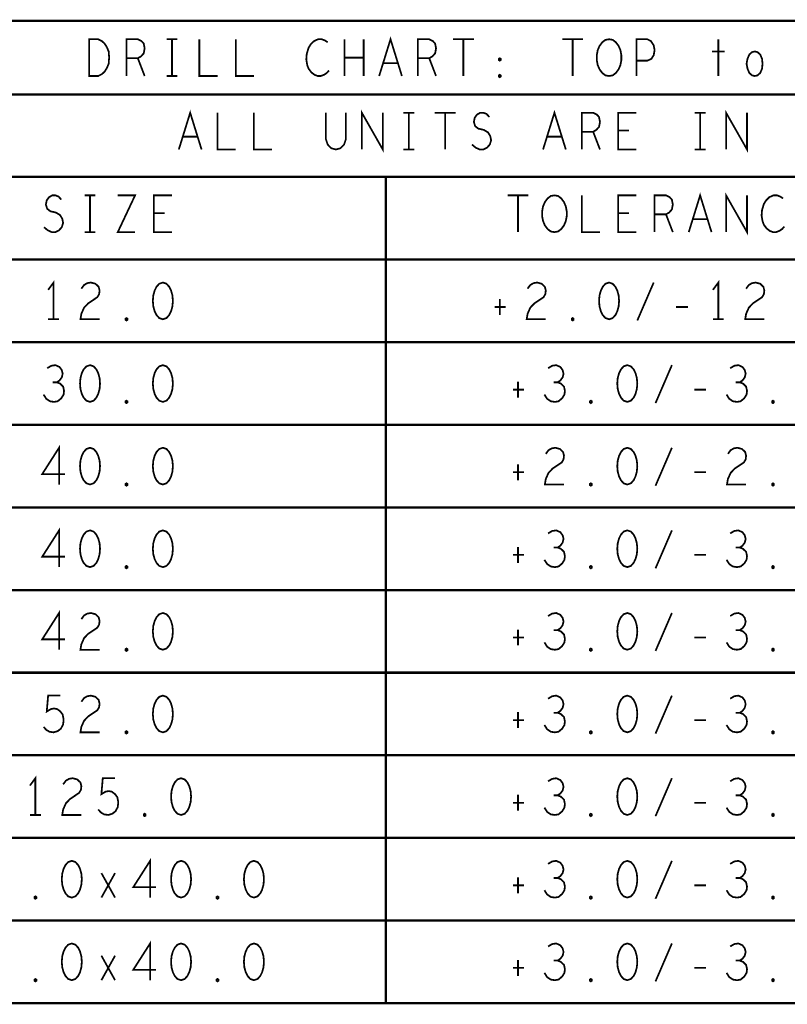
# Model space of a CAD drawing. Extents: x -16.7 to 17.3, y -13.5 to 8.5.
# Tile 26 of 28: x 10 to 12.6, y -0.5 to 2.9. Entities that reach past the tile are written whole.
import ezdxf

# ---------------------------------------------------------------- set-up
doc = ezdxf.new("R2010")
doc.units = 0
doc.layers.add('FAB_ART', color=2, linetype='CONTINUOUS')

msp = doc.modelspace()

# ---------------------------------------------------------------- linework, layer by layer
at = {"layer": 'FAB_ART'}
for points, const_width in [([(8.4725, -0.467), (8.4725, 2.874), (15.1995, 2.874), (15.1995, -0.467), (8.4725, -0.467)], 0.008), ([(10.2519, 2.6865), (10.2519, 2.8115), (10.2829, 2.8115), (10.2953, 2.80525), (10.3046, 2.79692), (10.31235, 2.78442), (10.31855, 2.76983), (10.3201, 2.749), (10.31855, 2.72817), (10.31235, 2.71358), (10.3046, 2.70108), (10.2953, 2.69275), (10.2829, 2.6865), (10.2519, 2.6865)], 0.006), ([(10.379, 2.6865), (10.379, 2.8115), (10.41775, 2.8115), (10.43015, 2.80525), (10.4379, 2.79692), (10.441, 2.78025), (10.4379, 2.76358), (10.4286, 2.75317), (10.41775, 2.74692), (10.379, 2.74692)], 0.006), ([(10.5154, 2.8115), (10.5526, 2.8115)], 0.006), ([(10.534, 2.8115), (10.534, 2.6865)], 0.006), ([(10.627, 2.8115), (10.627, 2.6865), (10.689, 2.6865)], 0.006), ([(10.751, 2.8115), (10.751, 2.6865), (10.813, 2.6865)], 0.006), ([(11.0641, 2.80108), (11.0548, 2.80733), (11.04395, 2.8115), (11.03155, 2.8115), (11.0176, 2.80525), (11.00675, 2.79483), (10.999, 2.78233), (10.9928, 2.7615), (10.99125, 2.74275), (10.99435, 2.724), (10.999, 2.7115), (11.0083, 2.699), (11.01915, 2.69067), (11.03, 2.6865), (11.04085, 2.6865), (11.0517, 2.69067), (11.061, 2.69691), (11.06875, 2.70525)], 0.006), ([(11.12145, 2.6865), (11.12145, 2.8115)], 0.006), ([(11.18655, 2.8115), (11.18655, 2.6865)], 0.006), ([(11.23925, 2.6865), (11.278, 2.8115), (11.31675, 2.6865)], 0.006), ([(11.371, 2.6865), (11.371, 2.8115), (11.40975, 2.8115), (11.42215, 2.80525), (11.4299, 2.79692), (11.433, 2.78025), (11.4299, 2.76358), (11.4206, 2.75317), (11.40975, 2.74692), (11.371, 2.74692)], 0.006), ([(11.49035, 2.8115), (11.56165, 2.8115)], 0.006), ([(11.526, 2.8115), (11.526, 2.6865)], 0.006), ([(11.86235, 2.8115), (11.93365, 2.8115)], 0.006), ([(11.898, 2.8115), (11.898, 2.6865)], 0.006), ([(12.022, 2.6865), (12.0096, 2.68858), (11.99875, 2.69691), (11.98945, 2.70942), (11.98325, 2.724), (11.98015, 2.74067), (11.98015, 2.75733), (11.98325, 2.774), (11.98945, 2.78858), (11.99875, 2.80108), (12.0096, 2.80942), (12.022, 2.8115), (12.0344, 2.80942), (12.04525, 2.80108), (12.05455, 2.78858), (12.06075, 2.774), (12.06385, 2.75733), (12.06385, 2.74067), (12.06075, 2.724), (12.05455, 2.70942), (12.04525, 2.69691), (12.0344, 2.68858), (12.022, 2.6865)], 0.006), ([(12.115, 2.6865), (12.115, 2.8115), (12.1522, 2.8115), (12.1646, 2.80525), (12.1739, 2.79067), (12.177, 2.774), (12.1739, 2.75733), (12.16615, 2.74483), (12.1522, 2.73858), (12.115, 2.73858)], 0.006), ([(12.394, 2.8115), (12.394, 2.6865)], 0.006), ([(10.41775, 2.74692), (10.441, 2.6865)], 0.006), ([(11.18655, 2.749), (11.12145, 2.749)], 0.006), ([(11.40975, 2.74692), (11.433, 2.6865)], 0.006), ([(11.65, 2.73858), (11.6469, 2.74067), (11.6469, 2.74483), (11.65, 2.74692), (11.6531, 2.74483), (11.6531, 2.74067), (11.65, 2.73858)], 0.006), ([(12.3723, 2.76983), (12.4157, 2.76983)], 0.006), ([(12.518, 2.6865), (12.5087, 2.68858), (12.4994, 2.69691), (12.4932, 2.7115), (12.4901, 2.72817), (12.4932, 2.74483), (12.4994, 2.75942), (12.5087, 2.76775), (12.518, 2.76983), (12.5273, 2.76775), (12.5366, 2.75942), (12.5428, 2.74483), (12.54435, 2.72817), (12.5428, 2.7115), (12.5366, 2.69691), (12.5273, 2.68858), (12.518, 2.6865)], 0.006), ([(11.3028, 2.73025), (11.2532, 2.73025)], 0.006), ([(10.5154, 2.6865), (10.5526, 2.6865)], 0.006), ([(11.65, 2.68233), (11.6469, 2.68442), (11.6469, 2.68858), (11.65, 2.69067), (11.6531, 2.68858), (11.6531, 2.68442), (11.65, 2.68233)], 0.006), ([(8.4725, 2.624), (15.1995, 2.624)], 0.008), ([(10.55725, 2.4365), (10.596, 2.5615), (10.63475, 2.4365)], 0.006), ([(10.689, 2.5615), (10.689, 2.4365), (10.751, 2.4365)], 0.006), ([(10.813, 2.5615), (10.813, 2.4365), (10.875, 2.4365)], 0.006), ([(11.0579, 2.5615), (11.0579, 2.47192), (11.0641, 2.45316), (11.0765, 2.44067), (11.092, 2.4365), (11.1075, 2.44067), (11.1199, 2.45316), (11.1261, 2.47192), (11.1261, 2.5615)], 0.006), ([(11.18035, 2.4365), (11.18035, 2.5615), (11.25165, 2.4365), (11.25165, 2.5615)], 0.006), ([(11.3214, 2.5615), (11.3586, 2.5615)], 0.006), ([(11.34, 2.5615), (11.34, 2.4365)], 0.006), ([(11.42835, 2.5615), (11.49965, 2.5615)], 0.006), ([(11.464, 2.5615), (11.464, 2.4365)], 0.006), ([(11.55545, 2.45316), (11.56785, 2.44275), (11.5818, 2.4365), (11.5942, 2.4365), (11.6066, 2.44275), (11.6159, 2.45316), (11.62055, 2.46775), (11.61745, 2.48233), (11.6097, 2.49483), (11.59575, 2.50317), (11.57715, 2.50733), (11.5663, 2.51567), (11.56165, 2.53025), (11.56475, 2.54483), (11.5725, 2.55525), (11.58335, 2.5615), (11.5942, 2.5615), (11.60505, 2.55733), (11.61435, 2.54692)], 0.006), ([(11.79725, 2.4365), (11.836, 2.5615), (11.87475, 2.4365)], 0.006), ([(11.929, 2.4365), (11.929, 2.5615), (11.96775, 2.5615), (11.98015, 2.55525), (11.9879, 2.54692), (11.991, 2.53025), (11.9879, 2.51358), (11.9786, 2.50317), (11.96775, 2.49692), (11.929, 2.49692)], 0.006), ([(12.115, 2.4365), (12.053, 2.4365), (12.053, 2.5615), (12.115, 2.5615)], 0.006), ([(12.3134, 2.5615), (12.3506, 2.5615)], 0.006), ([(12.332, 2.5615), (12.332, 2.4365)], 0.006), ([(12.42035, 2.4365), (12.42035, 2.5615), (12.49165, 2.4365), (12.49165, 2.5615)], 0.006), ([(10.6208, 2.48025), (10.5712, 2.48025)], 0.006), ([(11.8608, 2.48025), (11.8112, 2.48025)], 0.006), ([(11.96775, 2.49692), (11.991, 2.4365)], 0.006), ([(12.0902, 2.50108), (12.053, 2.50108)], 0.006), ([(11.3214, 2.4365), (11.3586, 2.4365)], 0.006), ([(12.3134, 2.4365), (12.3506, 2.4365)], 0.006), ([(8.4725, 2.343), (15.1995, 2.343)], 0.008), ([(11.2625, 2.343), (11.2625, -0.467)], 0.008), ([(10.09845, 2.17216), (10.11085, 2.16175), (10.1248, 2.1555), (10.1372, 2.1555), (10.1496, 2.16175), (10.1589, 2.17216), (10.16355, 2.18675), (10.16045, 2.20133), (10.1527, 2.21383), (10.13875, 2.22217), (10.12015, 2.22633), (10.1093, 2.23467), (10.10465, 2.24925), (10.10775, 2.26383), (10.1155, 2.27425), (10.12635, 2.2805), (10.1372, 2.2805), (10.14805, 2.27633), (10.15735, 2.26592)], 0.006), ([(10.2364, 2.2805), (10.2736, 2.2805)], 0.006), ([(10.255, 2.2805), (10.255, 2.1555)], 0.006), ([(10.34955, 2.2805), (10.40845, 2.2805), (10.34955, 2.1555), (10.40845, 2.1555)], 0.006), ([(10.534, 2.1555), (10.472, 2.1555), (10.472, 2.2805), (10.534, 2.2805)], 0.006), ([(11.67635, 2.2805), (11.74765, 2.2805)], 0.006), ([(11.712, 2.2805), (11.712, 2.1555)], 0.006), ([(11.836, 2.1555), (11.8236, 2.15758), (11.81275, 2.16591), (11.80345, 2.17842), (11.79725, 2.193), (11.79415, 2.20967), (11.79415, 2.22633), (11.79725, 2.243), (11.80345, 2.25758), (11.81275, 2.27008), (11.8236, 2.27842), (11.836, 2.2805), (11.8484, 2.27842), (11.85925, 2.27008), (11.86855, 2.25758), (11.87475, 2.243), (11.87785, 2.22633), (11.87785, 2.20967), (11.87475, 2.193), (11.86855, 2.17842), (11.85925, 2.16591), (11.8484, 2.15758), (11.836, 2.1555)], 0.006), ([(11.929, 2.2805), (11.929, 2.1555), (11.991, 2.1555)], 0.006), ([(12.115, 2.1555), (12.053, 2.1555), (12.053, 2.2805), (12.115, 2.2805)], 0.006), ([(12.177, 2.1555), (12.177, 2.2805), (12.21575, 2.2805), (12.22815, 2.27425), (12.2359, 2.26592), (12.239, 2.24925), (12.2359, 2.23258), (12.2266, 2.22217), (12.21575, 2.21592), (12.177, 2.21592)], 0.006), ([(12.29325, 2.1555), (12.332, 2.2805), (12.37075, 2.1555)], 0.006), ([(12.42035, 2.1555), (12.42035, 2.2805), (12.49165, 2.1555), (12.49165, 2.2805)], 0.006), ([(12.6141, 2.27008), (12.6048, 2.27633), (12.59395, 2.2805), (12.58155, 2.2805), (12.5676, 2.27425), (12.55675, 2.26383), (12.549, 2.25133), (12.5428, 2.2305), (12.54125, 2.21175), (12.54435, 2.193), (12.549, 2.1805), (12.5583, 2.168), (12.56915, 2.15967), (12.58, 2.1555), (12.59085, 2.1555), (12.6017, 2.15967), (12.611, 2.16591), (12.61875, 2.17425)], 0.006), ([(10.5092, 2.22008), (10.472, 2.22008)], 0.006), ([(12.0902, 2.22008), (12.053, 2.22008)], 0.006), ([(12.21575, 2.21592), (12.239, 2.1555)], 0.006), ([(12.3568, 2.19925), (12.3072, 2.19925)], 0.006), ([(10.2364, 2.1555), (10.2736, 2.1555)], 0.006), ([(8.4725, 2.062), (15.1995, 2.062)], 0.008), ([(10.131, 1.859), (10.131, 1.984), (10.1124, 1.959)], 0.006), ([(10.22555, 1.96317), (10.23485, 1.97566), (10.2457, 1.98192), (10.2581, 1.984), (10.2736, 1.97983), (10.28445, 1.96942), (10.28755, 1.95692), (10.286, 1.94441), (10.2798, 1.934), (10.2488, 1.91317), (10.23485, 1.89858), (10.22555, 1.87775), (10.22245, 1.859), (10.28755, 1.859)], 0.006), ([(10.503, 1.984), (10.4906, 1.97983), (10.4813, 1.96942), (10.4751, 1.95692), (10.47045, 1.94025), (10.4689, 1.9215), (10.47045, 1.90275), (10.4751, 1.88608), (10.4813, 1.87358), (10.4906, 1.86317), (10.503, 1.859), (10.5154, 1.86317), (10.5247, 1.87358), (10.5309, 1.88608), (10.53555, 1.90275), (10.5371, 1.9215), (10.53555, 1.94025), (10.5309, 1.95692), (10.5247, 1.96942), (10.5154, 1.97983), (10.503, 1.984)], 0.006), ([(11.74455, 1.96317), (11.75385, 1.97566), (11.7647, 1.98192), (11.7771, 1.984), (11.7926, 1.97983), (11.80345, 1.96942), (11.80655, 1.95692), (11.805, 1.94441), (11.7988, 1.934), (11.7678, 1.91317), (11.75385, 1.89858), (11.74455, 1.87775), (11.74145, 1.859), (11.80655, 1.859)], 0.006), ([(12.022, 1.984), (12.0096, 1.97983), (12.0003, 1.96942), (11.9941, 1.95692), (11.98945, 1.94025), (11.9879, 1.9215), (11.98945, 1.90275), (11.9941, 1.88608), (12.0003, 1.87358), (12.0096, 1.86317), (12.022, 1.859), (12.0344, 1.86317), (12.0437, 1.87358), (12.0499, 1.88608), (12.05455, 1.90275), (12.0561, 1.9215), (12.05455, 1.94025), (12.0499, 1.95692), (12.0437, 1.96942), (12.0344, 1.97983), (12.022, 1.984)], 0.006), ([(12.1181, 1.85483), (12.1739, 1.984)], 0.006), ([(12.394, 1.859), (12.394, 1.984), (12.3754, 1.959)], 0.006), ([(12.48855, 1.96317), (12.49785, 1.97566), (12.5087, 1.98192), (12.5211, 1.984), (12.5366, 1.97983), (12.54745, 1.96942), (12.55055, 1.95692), (12.549, 1.94441), (12.5428, 1.934), (12.5118, 1.91317), (12.49785, 1.89858), (12.48855, 1.87775), (12.48545, 1.859), (12.55055, 1.859)], 0.006), ([(11.65, 1.92775), (11.65, 1.87358)], 0.006), ([(11.63295, 1.90067), (11.67015, 1.90067)], 0.006), ([(12.24985, 1.90067), (12.29015, 1.90067)], 0.006), ([(10.1124, 1.859), (10.1496, 1.859)], 0.006), ([(10.379, 1.85483), (10.3759, 1.85692), (10.3759, 1.86108), (10.379, 1.86317), (10.3821, 1.86108), (10.3821, 1.85692), (10.379, 1.85483)], 0.006), ([(11.898, 1.85483), (11.8949, 1.85692), (11.8949, 1.86108), (11.898, 1.86317), (11.9011, 1.86108), (11.9011, 1.85692), (11.898, 1.85483)], 0.006), ([(12.3754, 1.859), (12.4126, 1.859)], 0.006), ([(8.4725, 1.781), (15.1995, 1.781)], 0.008), ([(10.14185, 1.64467), (10.15115, 1.65092), (10.1589, 1.66133), (10.162, 1.67383), (10.1589, 1.68633), (10.15115, 1.69675), (10.1372, 1.703), (10.12325, 1.70092), (10.1093, 1.69258)], 0.006), ([(10.255, 1.703), (10.2426, 1.69883), (10.2333, 1.68842), (10.2271, 1.67592), (10.22245, 1.65925), (10.2209, 1.6405), (10.22245, 1.62175), (10.2271, 1.60508), (10.2333, 1.59258), (10.2426, 1.58217), (10.255, 1.578), (10.2674, 1.58217), (10.2767, 1.59258), (10.2829, 1.60508), (10.28755, 1.62175), (10.2891, 1.6405), (10.28755, 1.65925), (10.2829, 1.67592), (10.2767, 1.68842), (10.2674, 1.69883), (10.255, 1.703)], 0.006), ([(10.503, 1.703), (10.4906, 1.69883), (10.4813, 1.68842), (10.4751, 1.67592), (10.47045, 1.65925), (10.4689, 1.6405), (10.47045, 1.62175), (10.4751, 1.60508), (10.4813, 1.59258), (10.4906, 1.58217), (10.503, 1.578), (10.5154, 1.58217), (10.5247, 1.59258), (10.5309, 1.60508), (10.53555, 1.62175), (10.5371, 1.6405), (10.53555, 1.65925), (10.5309, 1.67592), (10.5247, 1.68842), (10.5154, 1.69883), (10.503, 1.703)], 0.006), ([(11.84685, 1.64467), (11.85615, 1.65092), (11.8639, 1.66133), (11.867, 1.67383), (11.8639, 1.68633), (11.85615, 1.69675), (11.8422, 1.703), (11.82825, 1.70092), (11.8143, 1.69258)], 0.006), ([(12.084, 1.703), (12.0716, 1.69883), (12.0623, 1.68842), (12.0561, 1.67592), (12.05145, 1.65925), (12.0499, 1.6405), (12.05145, 1.62175), (12.0561, 1.60508), (12.0623, 1.59258), (12.0716, 1.58217), (12.084, 1.578), (12.0964, 1.58217), (12.1057, 1.59258), (12.1119, 1.60508), (12.11655, 1.62175), (12.1181, 1.6405), (12.11655, 1.65925), (12.1119, 1.67592), (12.1057, 1.68842), (12.0964, 1.69883), (12.084, 1.703)], 0.006), ([(12.1801, 1.57383), (12.2359, 1.703)], 0.006), ([(12.46685, 1.64467), (12.47615, 1.65092), (12.4839, 1.66133), (12.487, 1.67383), (12.4839, 1.68633), (12.47615, 1.69675), (12.4622, 1.703), (12.44825, 1.70092), (12.4343, 1.69258)], 0.006), ([(10.0969, 1.603), (10.1062, 1.58841), (10.1186, 1.58008), (10.13255, 1.578), (10.14495, 1.58008), (10.15735, 1.5905), (10.1651, 1.603), (10.16665, 1.6155), (10.16355, 1.63008), (10.1527, 1.6405), (10.14185, 1.64467), (10.1279, 1.64467)], 0.006), ([(11.712, 1.64675), (11.712, 1.59258)], 0.006), ([(11.8019, 1.603), (11.8112, 1.58841), (11.8236, 1.58008), (11.83755, 1.578), (11.84995, 1.58008), (11.86235, 1.5905), (11.8701, 1.603), (11.87165, 1.6155), (11.86855, 1.63008), (11.8577, 1.6405), (11.84685, 1.64467), (11.8329, 1.64467)], 0.006), ([(12.4219, 1.603), (12.4312, 1.58841), (12.4436, 1.58008), (12.45755, 1.578), (12.46995, 1.58008), (12.48235, 1.5905), (12.4901, 1.603), (12.49165, 1.6155), (12.48855, 1.63008), (12.4777, 1.6405), (12.46685, 1.64467), (12.4529, 1.64467)], 0.006), ([(11.69495, 1.61967), (11.73215, 1.61967)], 0.006), ([(12.31185, 1.61967), (12.35215, 1.61967)], 0.006), ([(10.379, 1.57383), (10.3759, 1.57592), (10.3759, 1.58008), (10.379, 1.58217), (10.3821, 1.58008), (10.3821, 1.57592), (10.379, 1.57383)], 0.006), ([(11.96, 1.57383), (11.9569, 1.57592), (11.9569, 1.58008), (11.96, 1.58217), (11.9631, 1.58008), (11.9631, 1.57592), (11.96, 1.57383)], 0.006), ([(12.58, 1.57383), (12.5769, 1.57592), (12.5769, 1.58008), (12.58, 1.58217), (12.5831, 1.58008), (12.5831, 1.57592), (12.58, 1.57383)], 0.006), ([(8.4725, 1.5), (15.1995, 1.5)], 0.008), ([(10.1496, 1.297), (10.1496, 1.422), (10.09225, 1.33242), (10.16975, 1.33242)], 0.006), ([(10.255, 1.422), (10.2426, 1.41783), (10.2333, 1.40742), (10.2271, 1.39492), (10.22245, 1.37825), (10.2209, 1.3595), (10.22245, 1.34075), (10.2271, 1.32408), (10.2333, 1.31158), (10.2426, 1.30117), (10.255, 1.297), (10.2674, 1.30117), (10.2767, 1.31158), (10.2829, 1.32408), (10.28755, 1.34075), (10.2891, 1.3595), (10.28755, 1.37825), (10.2829, 1.39492), (10.2767, 1.40742), (10.2674, 1.41783), (10.255, 1.422)], 0.006), ([(10.503, 1.422), (10.4906, 1.41783), (10.4813, 1.40742), (10.4751, 1.39492), (10.47045, 1.37825), (10.4689, 1.3595), (10.47045, 1.34075), (10.4751, 1.32408), (10.4813, 1.31158), (10.4906, 1.30117), (10.503, 1.297), (10.5154, 1.30117), (10.5247, 1.31158), (10.5309, 1.32408), (10.53555, 1.34075), (10.5371, 1.3595), (10.53555, 1.37825), (10.5309, 1.39492), (10.5247, 1.40742), (10.5154, 1.41783), (10.503, 1.422)], 0.006), ([(11.80655, 1.40117), (11.81585, 1.41366), (11.8267, 1.41992), (11.8391, 1.422), (11.8546, 1.41783), (11.86545, 1.40742), (11.86855, 1.39492), (11.867, 1.38241), (11.8608, 1.372), (11.8298, 1.35117), (11.81585, 1.33658), (11.80655, 1.31575), (11.80345, 1.297), (11.86855, 1.297)], 0.006), ([(12.084, 1.422), (12.0716, 1.41783), (12.0623, 1.40742), (12.0561, 1.39492), (12.05145, 1.37825), (12.0499, 1.3595), (12.05145, 1.34075), (12.0561, 1.32408), (12.0623, 1.31158), (12.0716, 1.30117), (12.084, 1.297), (12.0964, 1.30117), (12.1057, 1.31158), (12.1119, 1.32408), (12.11655, 1.34075), (12.1181, 1.3595), (12.11655, 1.37825), (12.1119, 1.39492), (12.1057, 1.40742), (12.0964, 1.41783), (12.084, 1.422)], 0.006), ([(12.1801, 1.29283), (12.2359, 1.422)], 0.006), ([(12.42655, 1.40117), (12.43585, 1.41366), (12.4467, 1.41992), (12.4591, 1.422), (12.4746, 1.41783), (12.48545, 1.40742), (12.48855, 1.39492), (12.487, 1.38241), (12.4808, 1.372), (12.4498, 1.35117), (12.43585, 1.33658), (12.42655, 1.31575), (12.42345, 1.297), (12.48855, 1.297)], 0.006), ([(11.69495, 1.33867), (11.73215, 1.33867)], 0.006), ([(11.712, 1.36575), (11.712, 1.31158)], 0.006), ([(12.31185, 1.33867), (12.35215, 1.33867)], 0.006), ([(10.379, 1.29283), (10.3759, 1.29492), (10.3759, 1.29908), (10.379, 1.30117), (10.3821, 1.29908), (10.3821, 1.29492), (10.379, 1.29283)], 0.006), ([(11.96, 1.29283), (11.9569, 1.29492), (11.9569, 1.29908), (11.96, 1.30117), (11.9631, 1.29908), (11.9631, 1.29492), (11.96, 1.29283)], 0.006), ([(12.58, 1.29283), (12.5769, 1.29492), (12.5769, 1.29908), (12.58, 1.30117), (12.5831, 1.29908), (12.5831, 1.29492), (12.58, 1.29283)], 0.006), ([(8.4725, 1.219), (15.1995, 1.219)], 0.008), ([(10.1496, 1.016), (10.1496, 1.141), (10.09225, 1.05142), (10.16975, 1.05142)], 0.006), ([(10.255, 1.141), (10.2426, 1.13683), (10.2333, 1.12642), (10.2271, 1.11392), (10.22245, 1.09725), (10.2209, 1.0785), (10.22245, 1.05975), (10.2271, 1.04308), (10.2333, 1.03058), (10.2426, 1.02017), (10.255, 1.016), (10.2674, 1.02017), (10.2767, 1.03058), (10.2829, 1.04308), (10.28755, 1.05975), (10.2891, 1.0785), (10.28755, 1.09725), (10.2829, 1.11392), (10.2767, 1.12642), (10.2674, 1.13683), (10.255, 1.141)], 0.006), ([(10.503, 1.141), (10.4906, 1.13683), (10.4813, 1.12642), (10.4751, 1.11392), (10.47045, 1.09725), (10.4689, 1.0785), (10.47045, 1.05975), (10.4751, 1.04308), (10.4813, 1.03058), (10.4906, 1.02017), (10.503, 1.016), (10.5154, 1.02017), (10.5247, 1.03058), (10.5309, 1.04308), (10.53555, 1.05975), (10.5371, 1.0785), (10.53555, 1.09725), (10.5309, 1.11392), (10.5247, 1.12642), (10.5154, 1.13683), (10.503, 1.141)], 0.006), ([(11.84685, 1.08267), (11.85615, 1.08892), (11.8639, 1.09933), (11.867, 1.11183), (11.8639, 1.12433), (11.85615, 1.13475), (11.8422, 1.141), (11.82825, 1.13892), (11.8143, 1.13058)], 0.006), ([(12.084, 1.141), (12.0716, 1.13683), (12.0623, 1.12642), (12.0561, 1.11392), (12.05145, 1.09725), (12.0499, 1.0785), (12.05145, 1.05975), (12.0561, 1.04308), (12.0623, 1.03058), (12.0716, 1.02017), (12.084, 1.016), (12.0964, 1.02017), (12.1057, 1.03058), (12.1119, 1.04308), (12.11655, 1.05975), (12.1181, 1.0785), (12.11655, 1.09725), (12.1119, 1.11392), (12.1057, 1.12642), (12.0964, 1.13683), (12.084, 1.141)], 0.006), ([(12.1801, 1.01183), (12.2359, 1.141)], 0.006), ([(12.46685, 1.08267), (12.47615, 1.08892), (12.4839, 1.09933), (12.487, 1.11183), (12.4839, 1.12433), (12.47615, 1.13475), (12.4622, 1.141), (12.44825, 1.13892), (12.4343, 1.13058)], 0.006), ([(11.712, 1.08475), (11.712, 1.03058)], 0.006), ([(11.8019, 1.041), (11.8112, 1.02641), (11.8236, 1.01808), (11.83755, 1.016), (11.84995, 1.01808), (11.86235, 1.0285), (11.8701, 1.041), (11.87165, 1.0535), (11.86855, 1.06808), (11.8577, 1.0785), (11.84685, 1.08267), (11.8329, 1.08267)], 0.006), ([(12.4219, 1.041), (12.4312, 1.02641), (12.4436, 1.01808), (12.45755, 1.016), (12.46995, 1.01808), (12.48235, 1.0285), (12.4901, 1.041), (12.49165, 1.0535), (12.48855, 1.06808), (12.4777, 1.0785), (12.46685, 1.08267), (12.4529, 1.08267)], 0.006), ([(11.69495, 1.05767), (11.73215, 1.05767)], 0.006), ([(12.31185, 1.05767), (12.35215, 1.05767)], 0.006), ([(10.379, 1.01183), (10.3759, 1.01392), (10.3759, 1.01808), (10.379, 1.02017), (10.3821, 1.01808), (10.3821, 1.01392), (10.379, 1.01183)], 0.006), ([(11.96, 1.01183), (11.9569, 1.01392), (11.9569, 1.01808), (11.96, 1.02017), (11.9631, 1.01808), (11.9631, 1.01392), (11.96, 1.01183)], 0.006), ([(12.58, 1.01183), (12.5769, 1.01392), (12.5769, 1.01808), (12.58, 1.02017), (12.5831, 1.01808), (12.5831, 1.01392), (12.58, 1.01183)], 0.006), ([(8.4725, 0.938), (15.1995, 0.938)], 0.008), ([(10.1496, 0.735), (10.1496, 0.86), (10.09225, 0.77042), (10.16975, 0.77042)], 0.006), ([(10.22555, 0.83917), (10.23485, 0.85166), (10.2457, 0.85792), (10.2581, 0.86), (10.2736, 0.85583), (10.28445, 0.84542), (10.28755, 0.83292), (10.286, 0.82041), (10.2798, 0.81), (10.2488, 0.78917), (10.23485, 0.77458), (10.22555, 0.75375), (10.22245, 0.735), (10.28755, 0.735)], 0.006), ([(10.503, 0.86), (10.4906, 0.85583), (10.4813, 0.84542), (10.4751, 0.83292), (10.47045, 0.81625), (10.4689, 0.7975), (10.47045, 0.77875), (10.4751, 0.76208), (10.4813, 0.74958), (10.4906, 0.73917), (10.503, 0.735), (10.5154, 0.73917), (10.5247, 0.74958), (10.5309, 0.76208), (10.53555, 0.77875), (10.5371, 0.7975), (10.53555, 0.81625), (10.5309, 0.83292), (10.5247, 0.84542), (10.5154, 0.85583), (10.503, 0.86)], 0.006), ([(11.84685, 0.80167), (11.85615, 0.80792), (11.8639, 0.81833), (11.867, 0.83083), (11.8639, 0.84333), (11.85615, 0.85375), (11.8422, 0.86), (11.82825, 0.85792), (11.8143, 0.84958)], 0.006), ([(12.084, 0.86), (12.0716, 0.85583), (12.0623, 0.84542), (12.0561, 0.83292), (12.05145, 0.81625), (12.0499, 0.7975), (12.05145, 0.77875), (12.0561, 0.76208), (12.0623, 0.74958), (12.0716, 0.73917), (12.084, 0.735), (12.0964, 0.73917), (12.1057, 0.74958), (12.1119, 0.76208), (12.11655, 0.77875), (12.1181, 0.7975), (12.11655, 0.81625), (12.1119, 0.83292), (12.1057, 0.84542), (12.0964, 0.85583), (12.084, 0.86)], 0.006), ([(12.1801, 0.73083), (12.2359, 0.86)], 0.006), ([(12.46685, 0.80167), (12.47615, 0.80792), (12.4839, 0.81833), (12.487, 0.83083), (12.4839, 0.84333), (12.47615, 0.85375), (12.4622, 0.86), (12.44825, 0.85792), (12.4343, 0.84958)], 0.006), ([(11.712, 0.80375), (11.712, 0.74958)], 0.006), ([(11.8019, 0.76), (11.8112, 0.74541), (11.8236, 0.73708), (11.83755, 0.735), (11.84995, 0.73708), (11.86235, 0.7475), (11.8701, 0.76), (11.87165, 0.7725), (11.86855, 0.78708), (11.8577, 0.7975), (11.84685, 0.80167), (11.8329, 0.80167)], 0.006), ([(12.4219, 0.76), (12.4312, 0.74541), (12.4436, 0.73708), (12.45755, 0.735), (12.46995, 0.73708), (12.48235, 0.7475), (12.4901, 0.76), (12.49165, 0.7725), (12.48855, 0.78708), (12.4777, 0.7975), (12.46685, 0.80167), (12.4529, 0.80167)], 0.006), ([(11.69495, 0.77667), (11.73215, 0.77667)], 0.006), ([(12.31185, 0.77667), (12.35215, 0.77667)], 0.006), ([(10.379, 0.73083), (10.3759, 0.73292), (10.3759, 0.73708), (10.379, 0.73917), (10.3821, 0.73708), (10.3821, 0.73292), (10.379, 0.73083)], 0.006), ([(11.96, 0.73083), (11.9569, 0.73292), (11.9569, 0.73708), (11.96, 0.73917), (11.9631, 0.73708), (11.9631, 0.73292), (11.96, 0.73083)], 0.006), ([(12.58, 0.73083), (12.5769, 0.73292), (12.5769, 0.73708), (12.58, 0.73917), (12.5831, 0.73708), (12.5831, 0.73292), (12.58, 0.73083)], 0.006), ([(8.4725, 0.657), (15.1995, 0.657)], 0.008), ([(10.0969, 0.47275), (10.1062, 0.46233), (10.11705, 0.45608), (10.131, 0.454), (10.14495, 0.45817), (10.1558, 0.4665), (10.16355, 0.48108), (10.1651, 0.49775), (10.162, 0.51442), (10.15425, 0.52483), (10.1434, 0.53317), (10.13255, 0.53525), (10.1217, 0.53317), (10.10775, 0.52483), (10.1124, 0.579), (10.15425, 0.579)], 0.006), ([(10.22555, 0.55817), (10.23485, 0.57066), (10.2457, 0.57692), (10.2581, 0.579), (10.2736, 0.57483), (10.28445, 0.56442), (10.28755, 0.55192), (10.286, 0.53941), (10.2798, 0.529), (10.2488, 0.50817), (10.23485, 0.49358), (10.22555, 0.47275), (10.22245, 0.454), (10.28755, 0.454)], 0.006), ([(10.503, 0.579), (10.4906, 0.57483), (10.4813, 0.56442), (10.4751, 0.55192), (10.47045, 0.53525), (10.4689, 0.5165), (10.47045, 0.49775), (10.4751, 0.48108), (10.4813, 0.46858), (10.4906, 0.45817), (10.503, 0.454), (10.5154, 0.45817), (10.5247, 0.46858), (10.5309, 0.48108), (10.53555, 0.49775), (10.5371, 0.5165), (10.53555, 0.53525), (10.5309, 0.55192), (10.5247, 0.56442), (10.5154, 0.57483), (10.503, 0.579)], 0.006), ([(11.84685, 0.52067), (11.85615, 0.52692), (11.8639, 0.53733), (11.867, 0.54983), (11.8639, 0.56233), (11.85615, 0.57275), (11.8422, 0.579), (11.82825, 0.57692), (11.8143, 0.56858)], 0.006), ([(12.084, 0.579), (12.0716, 0.57483), (12.0623, 0.56442), (12.0561, 0.55192), (12.05145, 0.53525), (12.0499, 0.5165), (12.05145, 0.49775), (12.0561, 0.48108), (12.0623, 0.46858), (12.0716, 0.45817), (12.084, 0.454), (12.0964, 0.45817), (12.1057, 0.46858), (12.1119, 0.48108), (12.11655, 0.49775), (12.1181, 0.5165), (12.11655, 0.53525), (12.1119, 0.55192), (12.1057, 0.56442), (12.0964, 0.57483), (12.084, 0.579)], 0.006), ([(12.1801, 0.44983), (12.2359, 0.579)], 0.006), ([(12.46685, 0.52067), (12.47615, 0.52692), (12.4839, 0.53733), (12.487, 0.54983), (12.4839, 0.56233), (12.47615, 0.57275), (12.4622, 0.579), (12.44825, 0.57692), (12.4343, 0.56858)], 0.006), ([(11.712, 0.52275), (11.712, 0.46858)], 0.006), ([(11.8019, 0.479), (11.8112, 0.46441), (11.8236, 0.45608), (11.83755, 0.454), (11.84995, 0.45608), (11.86235, 0.4665), (11.8701, 0.479), (11.87165, 0.4915), (11.86855, 0.50608), (11.8577, 0.5165), (11.84685, 0.52067), (11.8329, 0.52067)], 0.006), ([(12.4219, 0.479), (12.4312, 0.46441), (12.4436, 0.45608), (12.45755, 0.454), (12.46995, 0.45608), (12.48235, 0.4665), (12.4901, 0.479), (12.49165, 0.4915), (12.48855, 0.50608), (12.4777, 0.5165), (12.46685, 0.52067), (12.4529, 0.52067)], 0.006), ([(11.69495, 0.49567), (11.73215, 0.49567)], 0.006), ([(12.31185, 0.49567), (12.35215, 0.49567)], 0.006), ([(10.379, 0.44983), (10.3759, 0.45192), (10.3759, 0.45608), (10.379, 0.45817), (10.3821, 0.45608), (10.3821, 0.45192), (10.379, 0.44983)], 0.006), ([(11.96, 0.44983), (11.9569, 0.45192), (11.9569, 0.45608), (11.96, 0.45817), (11.9631, 0.45608), (11.9631, 0.45192), (11.96, 0.44983)], 0.006), ([(12.58, 0.44983), (12.5769, 0.45192), (12.5769, 0.45608), (12.58, 0.45817), (12.5831, 0.45608), (12.5831, 0.45192), (12.58, 0.44983)], 0.006), ([(8.4725, 0.376), (15.1995, 0.376)], 0.008), ([(10.069, 0.173), (10.069, 0.298), (10.0504, 0.273)], 0.006), ([(10.16355, 0.27717), (10.17285, 0.28966), (10.1837, 0.29592), (10.1961, 0.298), (10.2116, 0.29383), (10.22245, 0.28342), (10.22555, 0.27092), (10.224, 0.25841), (10.2178, 0.248), (10.1868, 0.22717), (10.17285, 0.21258), (10.16355, 0.19175), (10.16045, 0.173), (10.22555, 0.173)], 0.006), ([(10.2829, 0.19175), (10.2922, 0.18133), (10.30305, 0.17508), (10.317, 0.173), (10.33095, 0.17717), (10.3418, 0.1855), (10.34955, 0.20008), (10.3511, 0.21675), (10.348, 0.23342), (10.34025, 0.24383), (10.3294, 0.25217), (10.31855, 0.25425), (10.3077, 0.25217), (10.29375, 0.24383), (10.2984, 0.298), (10.34025, 0.298)], 0.006), ([(10.565, 0.298), (10.5526, 0.29383), (10.5433, 0.28342), (10.5371, 0.27092), (10.53245, 0.25425), (10.5309, 0.2355), (10.53245, 0.21675), (10.5371, 0.20008), (10.5433, 0.18758), (10.5526, 0.17717), (10.565, 0.173), (10.5774, 0.17717), (10.5867, 0.18758), (10.5929, 0.20008), (10.59755, 0.21675), (10.5991, 0.2355), (10.59755, 0.25425), (10.5929, 0.27092), (10.5867, 0.28342), (10.5774, 0.29383), (10.565, 0.298)], 0.006), ([(11.84685, 0.23967), (11.85615, 0.24592), (11.8639, 0.25633), (11.867, 0.26883), (11.8639, 0.28133), (11.85615, 0.29175), (11.8422, 0.298), (11.82825, 0.29592), (11.8143, 0.28758)], 0.006), ([(12.084, 0.298), (12.0716, 0.29383), (12.0623, 0.28342), (12.0561, 0.27092), (12.05145, 0.25425), (12.0499, 0.2355), (12.05145, 0.21675), (12.0561, 0.20008), (12.0623, 0.18758), (12.0716, 0.17717), (12.084, 0.173), (12.0964, 0.17717), (12.1057, 0.18758), (12.1119, 0.20008), (12.11655, 0.21675), (12.1181, 0.2355), (12.11655, 0.25425), (12.1119, 0.27092), (12.1057, 0.28342), (12.0964, 0.29383), (12.084, 0.298)], 0.006), ([(12.1801, 0.16883), (12.2359, 0.298)], 0.006), ([(12.46685, 0.23967), (12.47615, 0.24592), (12.4839, 0.25633), (12.487, 0.26883), (12.4839, 0.28133), (12.47615, 0.29175), (12.4622, 0.298), (12.44825, 0.29592), (12.4343, 0.28758)], 0.006), ([(11.712, 0.24175), (11.712, 0.18758)], 0.006), ([(11.8019, 0.198), (11.8112, 0.18341), (11.8236, 0.17508), (11.83755, 0.173), (11.84995, 0.17508), (11.86235, 0.1855), (11.8701, 0.198), (11.87165, 0.2105), (11.86855, 0.22508), (11.8577, 0.2355), (11.84685, 0.23967), (11.8329, 0.23967)], 0.006), ([(12.4219, 0.198), (12.4312, 0.18341), (12.4436, 0.17508), (12.45755, 0.173), (12.46995, 0.17508), (12.48235, 0.1855), (12.4901, 0.198), (12.49165, 0.2105), (12.48855, 0.22508), (12.4777, 0.2355), (12.46685, 0.23967), (12.4529, 0.23967)], 0.006), ([(11.69495, 0.21467), (11.73215, 0.21467)], 0.006), ([(12.31185, 0.21467), (12.35215, 0.21467)], 0.006), ([(10.0504, 0.173), (10.0876, 0.173)], 0.006), ([(10.441, 0.16883), (10.4379, 0.17092), (10.4379, 0.17508), (10.441, 0.17717), (10.4441, 0.17508), (10.4441, 0.17092), (10.441, 0.16883)], 0.006), ([(11.96, 0.16883), (11.9569, 0.17092), (11.9569, 0.17508), (11.96, 0.17717), (11.9631, 0.17508), (11.9631, 0.17092), (11.96, 0.16883)], 0.006), ([(12.58, 0.16883), (12.5769, 0.17092), (12.5769, 0.17508), (12.58, 0.17717), (12.5831, 0.17508), (12.5831, 0.17092), (12.58, 0.16883)], 0.006), ([(8.4725, 0.095), (15.1995, 0.095)], 0.008), ([(10.193, 0.017), (10.1806, 0.01283), (10.1713, 0.00242), (10.1651, -0.01008), (10.16045, -0.02675), (10.1589, -0.0455), (10.16045, -0.06425), (10.1651, -0.08092), (10.1713, -0.09342), (10.1806, -0.10383), (10.193, -0.108), (10.2054, -0.10383), (10.2147, -0.09342), (10.2209, -0.08092), (10.22555, -0.06425), (10.2271, -0.0455), (10.22555, -0.02675), (10.2209, -0.01008), (10.2147, 0.00242), (10.2054, 0.01283), (10.193, 0.017)], 0.006), ([(10.4596, -0.108), (10.4596, 0.017), (10.40225, -0.07258), (10.47975, -0.07258)], 0.006), ([(10.565, 0.017), (10.5526, 0.01283), (10.5433, 0.00242), (10.5371, -0.01008), (10.53245, -0.02675), (10.5309, -0.0455), (10.53245, -0.06425), (10.5371, -0.08092), (10.5433, -0.09342), (10.5526, -0.10383), (10.565, -0.108), (10.5774, -0.10383), (10.5867, -0.09342), (10.5929, -0.08092), (10.59755, -0.06425), (10.5991, -0.0455), (10.59755, -0.02675), (10.5929, -0.01008), (10.5867, 0.00242), (10.5774, 0.01283), (10.565, 0.017)], 0.006), ([(10.813, 0.017), (10.8006, 0.01283), (10.7913, 0.00242), (10.7851, -0.01008), (10.78045, -0.02675), (10.7789, -0.0455), (10.78045, -0.06425), (10.7851, -0.08092), (10.7913, -0.09342), (10.8006, -0.10383), (10.813, -0.108), (10.8254, -0.10383), (10.8347, -0.09342), (10.8409, -0.08092), (10.84555, -0.06425), (10.8471, -0.0455), (10.84555, -0.02675), (10.8409, -0.01008), (10.8347, 0.00242), (10.8254, 0.01283), (10.813, 0.017)], 0.006), ([(11.84685, -0.04133), (11.85615, -0.03508), (11.8639, -0.02467), (11.867, -0.01217), (11.8639, 0.00033), (11.85615, 0.01075), (11.8422, 0.017), (11.82825, 0.01492), (11.8143, 0.00658)], 0.006), ([(12.084, 0.017), (12.0716, 0.01283), (12.0623, 0.00242), (12.0561, -0.01008), (12.05145, -0.02675), (12.0499, -0.0455), (12.05145, -0.06425), (12.0561, -0.08092), (12.0623, -0.09342), (12.0716, -0.10383), (12.084, -0.108), (12.0964, -0.10383), (12.1057, -0.09342), (12.1119, -0.08092), (12.11655, -0.06425), (12.1181, -0.0455), (12.11655, -0.02675), (12.1119, -0.01008), (12.1057, 0.00242), (12.0964, 0.01283), (12.084, 0.017)], 0.006), ([(12.1801, -0.11217), (12.2359, 0.017)], 0.006), ([(12.46685, -0.04133), (12.47615, -0.03508), (12.4839, -0.02467), (12.487, -0.01217), (12.4839, 0.00033), (12.47615, 0.01075), (12.4622, 0.017), (12.44825, 0.01492), (12.4343, 0.00658)], 0.006), ([(10.29375, -0.02467), (10.34025, -0.108)], 0.006), ([(10.34025, -0.02467), (10.29375, -0.108)], 0.006), ([(11.69495, -0.06633), (11.73215, -0.06633)], 0.006), ([(11.712, -0.03925), (11.712, -0.09342)], 0.006), ([(11.8019, -0.083), (11.8112, -0.09759), (11.8236, -0.10592), (11.83755, -0.108), (11.84995, -0.10592), (11.86235, -0.0955), (11.8701, -0.083), (11.87165, -0.0705), (11.86855, -0.05592), (11.8577, -0.0455), (11.84685, -0.04133), (11.8329, -0.04133)], 0.006), ([(12.31185, -0.06633), (12.35215, -0.06633)], 0.006), ([(12.4219, -0.083), (12.4312, -0.09759), (12.4436, -0.10592), (12.45755, -0.108), (12.46995, -0.10592), (12.48235, -0.0955), (12.4901, -0.083), (12.49165, -0.0705), (12.48855, -0.05592), (12.4777, -0.0455), (12.46685, -0.04133), (12.4529, -0.04133)], 0.006), ([(10.069, -0.11217), (10.0659, -0.11008), (10.0659, -0.10592), (10.069, -0.10383), (10.0721, -0.10592), (10.0721, -0.11008), (10.069, -0.11217)], 0.006), ([(10.689, -0.11217), (10.6859, -0.11008), (10.6859, -0.10592), (10.689, -0.10383), (10.6921, -0.10592), (10.6921, -0.11008), (10.689, -0.11217)], 0.006), ([(11.96, -0.11217), (11.9569, -0.11008), (11.9569, -0.10592), (11.96, -0.10383), (11.9631, -0.10592), (11.9631, -0.11008), (11.96, -0.11217)], 0.006), ([(12.58, -0.11217), (12.5769, -0.11008), (12.5769, -0.10592), (12.58, -0.10383), (12.5831, -0.10592), (12.5831, -0.11008), (12.58, -0.11217)], 0.006), ([(8.4725, -0.186), (15.1995, -0.186)], 0.008), ([(10.193, -0.264), (10.1806, -0.26817), (10.1713, -0.27858), (10.1651, -0.29108), (10.16045, -0.30775), (10.1589, -0.3265), (10.16045, -0.34525), (10.1651, -0.36192), (10.1713, -0.37442), (10.1806, -0.38483), (10.193, -0.389), (10.2054, -0.38483), (10.2147, -0.37442), (10.2209, -0.36192), (10.22555, -0.34525), (10.2271, -0.3265), (10.22555, -0.30775), (10.2209, -0.29108), (10.2147, -0.27858), (10.2054, -0.26817), (10.193, -0.264)], 0.006), ([(10.4596, -0.389), (10.4596, -0.264), (10.40225, -0.35358), (10.47975, -0.35358)], 0.006), ([(10.565, -0.264), (10.5526, -0.26817), (10.5433, -0.27858), (10.5371, -0.29108), (10.53245, -0.30775), (10.5309, -0.3265), (10.53245, -0.34525), (10.5371, -0.36192), (10.5433, -0.37442), (10.5526, -0.38483), (10.565, -0.389), (10.5774, -0.38483), (10.5867, -0.37442), (10.5929, -0.36192), (10.59755, -0.34525), (10.5991, -0.3265), (10.59755, -0.30775), (10.5929, -0.29108), (10.5867, -0.27858), (10.5774, -0.26817), (10.565, -0.264)], 0.006), ([(10.813, -0.264), (10.8006, -0.26817), (10.7913, -0.27858), (10.7851, -0.29108), (10.78045, -0.30775), (10.7789, -0.3265), (10.78045, -0.34525), (10.7851, -0.36192), (10.7913, -0.37442), (10.8006, -0.38483), (10.813, -0.389), (10.8254, -0.38483), (10.8347, -0.37442), (10.8409, -0.36192), (10.84555, -0.34525), (10.8471, -0.3265), (10.84555, -0.30775), (10.8409, -0.29108), (10.8347, -0.27858), (10.8254, -0.26817), (10.813, -0.264)], 0.006), ([(11.84685, -0.32233), (11.85615, -0.31608), (11.8639, -0.30567), (11.867, -0.29317), (11.8639, -0.28067), (11.85615, -0.27025), (11.8422, -0.264), (11.82825, -0.26608), (11.8143, -0.27442)], 0.006), ([(12.084, -0.264), (12.0716, -0.26817), (12.0623, -0.27858), (12.0561, -0.29108), (12.05145, -0.30775), (12.0499, -0.3265), (12.05145, -0.34525), (12.0561, -0.36192), (12.0623, -0.37442), (12.0716, -0.38483), (12.084, -0.389), (12.0964, -0.38483), (12.1057, -0.37442), (12.1119, -0.36192), (12.11655, -0.34525), (12.1181, -0.3265), (12.11655, -0.30775), (12.1119, -0.29108), (12.1057, -0.27858), (12.0964, -0.26817), (12.084, -0.264)], 0.006), ([(12.1801, -0.39317), (12.2359, -0.264)], 0.006), ([(12.46685, -0.32233), (12.47615, -0.31608), (12.4839, -0.30567), (12.487, -0.29317), (12.4839, -0.28067), (12.47615, -0.27025), (12.4622, -0.264), (12.44825, -0.26608), (12.4343, -0.27442)], 0.006), ([(10.29375, -0.30567), (10.34025, -0.389)], 0.006), ([(10.34025, -0.30567), (10.29375, -0.389)], 0.006), ([(11.712, -0.32025), (11.712, -0.37442)], 0.006), ([(11.8019, -0.364), (11.8112, -0.37859), (11.8236, -0.38692), (11.83755, -0.389), (11.84995, -0.38692), (11.86235, -0.3765), (11.8701, -0.364), (11.87165, -0.3515), (11.86855, -0.33692), (11.8577, -0.3265), (11.84685, -0.32233), (11.8329, -0.32233)], 0.006), ([(12.4219, -0.364), (12.4312, -0.37859), (12.4436, -0.38692), (12.45755, -0.389), (12.46995, -0.38692), (12.48235, -0.3765), (12.4901, -0.364), (12.49165, -0.3515), (12.48855, -0.33692), (12.4777, -0.3265), (12.46685, -0.32233), (12.4529, -0.32233)], 0.006), ([(11.69495, -0.34733), (11.73215, -0.34733)], 0.006), ([(12.31185, -0.34733), (12.35215, -0.34733)], 0.006), ([(10.069, -0.39317), (10.0659, -0.39108), (10.0659, -0.38692), (10.069, -0.38483), (10.0721, -0.38692), (10.0721, -0.39108), (10.069, -0.39317)], 0.006), ([(10.689, -0.39317), (10.6859, -0.39108), (10.6859, -0.38692), (10.689, -0.38483), (10.6921, -0.38692), (10.6921, -0.39108), (10.689, -0.39317)], 0.006), ([(11.96, -0.39317), (11.9569, -0.39108), (11.9569, -0.38692), (11.96, -0.38483), (11.9631, -0.38692), (11.9631, -0.39108), (11.96, -0.39317)], 0.006), ([(12.58, -0.39317), (12.5769, -0.39108), (12.5769, -0.38692), (12.58, -0.38483), (12.5831, -0.38692), (12.5831, -0.39108), (12.58, -0.39317)], 0.006)]:
    msp.add_lwpolyline(points, dxfattribs=dict(at, const_width=const_width))

doc.saveas('drawing.dxf')
